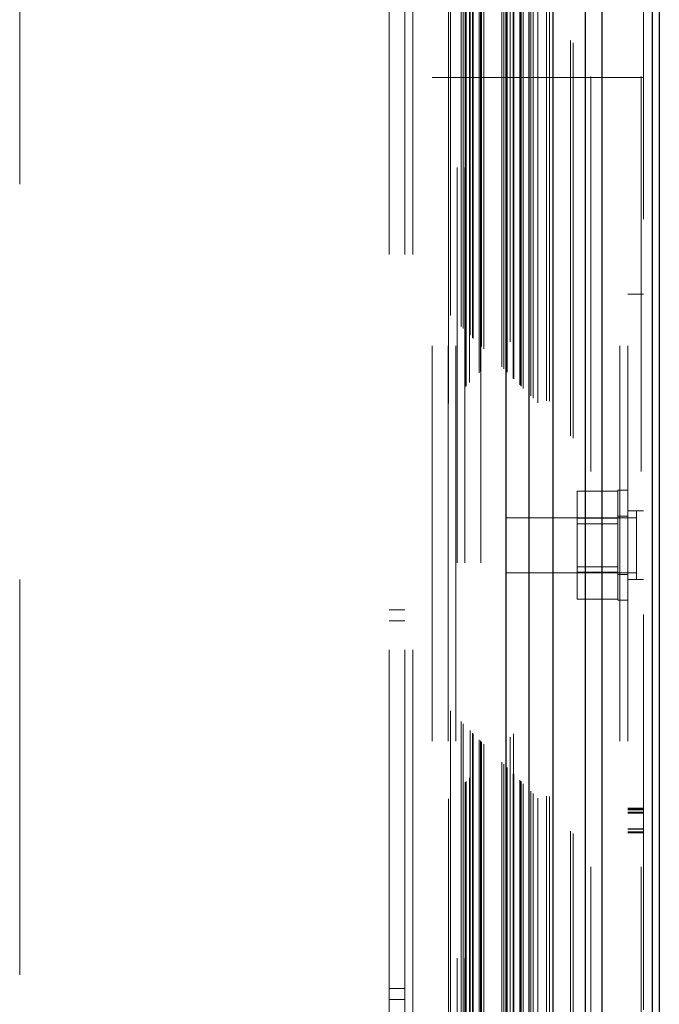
# Model space of a CAD drawing. Header units: inches. Extents: x 0.2 to 10.8, y 0.2 to 8.2.
# Tile 69 of 145: x 4.664 to 4.826, y 3.347 to 3.596. Entities that reach past the tile are written whole.
import ezdxf

# ---------------------------------------------------------------- set-up
doc = ezdxf.new("R2010")
doc.units = ezdxf.units.IN
doc.header["$MEASUREMENT"] = 0
doc.linetypes.add('HIDDEN', pattern=[0.07500000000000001, 0.05, -0.025])

msp = doc.modelspace()

# ---------------------------------------------------------------- linework, layer by layer
at = {"color": 7, "linetype": 'HIDDEN', "lineweight": 18}
for p, q in [((4.821672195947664, 3.081751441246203), (4.821672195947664, 5.044850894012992)), ((4.82225798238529, 5.045637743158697), (4.82225798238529, 3.081751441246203)), ((4.807540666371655, 3.081751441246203), (4.807540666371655, 5.038695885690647)), ((4.808954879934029, 3.081751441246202), (4.808954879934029, 5.038868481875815)), ((4.803816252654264, 3.090840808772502), (4.803816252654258, 5.029873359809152)), ((4.804432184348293, 3.090234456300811), (4.804432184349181, 5.030481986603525)), ((4.795481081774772, 3.09915438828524), (4.795481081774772, 5.021559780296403)), ((4.793742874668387, 3.100911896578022), (4.793742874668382, 5.019801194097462)), ((4.794346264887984, 3.100310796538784), (4.794346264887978, 5.020403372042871)), ((4.797725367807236, 3.099687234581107), (4.797725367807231, 5.021026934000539)), ((4.798480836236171, 3.099615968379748), (4.798480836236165, 5.021098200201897)), ((4.790932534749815, 3.10371774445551), (4.79093253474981, 5.016987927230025)), ((4.791204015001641, 3.103453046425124), (4.791204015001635, 5.017261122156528)), ((4.791303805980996, 3.103353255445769), (4.79130380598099, 5.017360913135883)), ((4.791846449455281, 3.102810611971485), (4.791846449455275, 5.017903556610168)), ((4.787768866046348, 3.106888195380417), (4.787768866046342, 5.013825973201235)), ((4.788518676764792, 5.014573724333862), (4.788518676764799, 3.106142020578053)), ((4.789314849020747, 3.105342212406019), (4.789314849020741, 5.015371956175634)), ((4.789404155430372, 5.015462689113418), (4.789404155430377, 3.105251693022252)), ((4.789424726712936, 3.105210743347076), (4.789424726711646, 5.015503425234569)), ((4.786413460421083, 3.108243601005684), (4.786413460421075, 5.012470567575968)), ((4.786900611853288, 3.107756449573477), (4.786900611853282, 5.012957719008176)), ((4.787455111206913, 5.013539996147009), (4.787455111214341, 3.107174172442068)), ((4.780681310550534, 5.006745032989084), (4.780681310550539, 3.113949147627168)), ((4.780713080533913, 3.113943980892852), (4.780713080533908, 5.006770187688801)), ((4.780990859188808, 3.113666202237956), (4.780990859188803, 5.007047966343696)), ((4.780990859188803, 5.007047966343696), (4.780990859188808, 3.113666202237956)), ((4.781268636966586, 3.113388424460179), (4.781268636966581, 5.007325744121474)), ((4.781824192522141, 3.112832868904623), (4.781824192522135, 5.007881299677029)), ((4.778213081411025, 5.004270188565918), (4.778213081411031, 3.116443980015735)), ((4.778405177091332, 3.116251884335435), (4.778405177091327, 5.004462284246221)), ((4.779024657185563, 3.115632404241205), (4.779024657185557, 5.005081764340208)), ((4.779185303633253, 3.115471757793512), (4.779185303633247, 5.005242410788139)), ((4.779185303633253, 3.115471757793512), (4.779185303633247, 5.005242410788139)), ((4.776144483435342, 3.118512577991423), (4.776144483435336, 5.002201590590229)), ((4.776659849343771, 3.117997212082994), (4.776659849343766, 5.002716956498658)), ((4.777131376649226, 5.003201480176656), (4.777131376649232, 3.117513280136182)), ((4.772931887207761, 4.998988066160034), (4.772931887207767, 3.121726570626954)), ((4.77341751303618, 3.121239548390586), (4.773417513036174, 4.999474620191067)), ((4.757869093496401, 3.136695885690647), (4.757869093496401, 4.983973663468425)), ((4.761869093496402, 3.136695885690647), (4.761869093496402, 4.983973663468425)), ((4.763869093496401, 3.136695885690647), (4.763869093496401, 4.983973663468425)), ((4.763869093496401, 3.136695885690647), (4.763869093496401, 4.983973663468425)), ((4.775086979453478, 4.958662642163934), (4.775086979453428, 3.162051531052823)), ((4.775086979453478, 4.958662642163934), (4.775086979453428, 3.162051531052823)), ((4.777086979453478, 4.958662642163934), (4.777086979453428, 3.162051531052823)), ((4.781086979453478, 4.958662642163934), (4.781086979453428, 3.162051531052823)), ((4.664420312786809, 4.854495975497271), (4.664420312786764, 3.266218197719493)), ((4.768813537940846, 3.213584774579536), (4.768813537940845, 3.581473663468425)), ((4.768813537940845, 3.581473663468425), (4.772813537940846, 3.581473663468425)), ((4.772813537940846, 3.213584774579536), (4.772813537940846, 3.581473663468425)), ((4.774813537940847, 3.581473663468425), (4.772813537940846, 3.581473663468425)), ((4.774813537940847, 3.213584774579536), (4.774813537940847, 3.581473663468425)), ((4.774813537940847, 3.213584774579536), (4.774813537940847, 3.581473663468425)), ((4.816257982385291, 3.581473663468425), (4.774813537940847, 3.581473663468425)), ((4.816257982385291, 3.213584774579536), (4.816257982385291, 3.581473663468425)), ((4.82225798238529, 3.581473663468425), (4.816257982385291, 3.581473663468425)), ((4.816257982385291, 3.213584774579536), (4.816257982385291, 3.581473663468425)), ((4.81825798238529, 3.213584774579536), (4.81825798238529, 3.581473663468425)), ((4.82225798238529, 3.526647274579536), (4.81825798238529, 3.526647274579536)), ((4.81575798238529, 3.449251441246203), (4.81575798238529, 3.47702921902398)), ((4.81825798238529, 3.47702921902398), (4.81575798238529, 3.47702921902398)), ((4.81575798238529, 3.476804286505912), (4.805480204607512, 3.476804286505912)), ((4.805480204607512, 3.476804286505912), (4.805480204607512, 3.469972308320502)), ((4.787535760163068, 3.470084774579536), (4.787535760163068, 3.456195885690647)), ((4.820521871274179, 3.470084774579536), (4.787535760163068, 3.470084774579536)), ((4.81575798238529, 3.469972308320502), (4.805480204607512, 3.469972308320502)), ((4.805480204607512, 3.469972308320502), (4.805480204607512, 3.456308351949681)), ((4.81825798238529, 3.470501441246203), (4.81575798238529, 3.470501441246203)), ((4.82225798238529, 3.471820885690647), (4.81825798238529, 3.471820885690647)), ((4.820521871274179, 3.471820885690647), (4.820521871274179, 3.454459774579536)), ((4.81575798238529, 3.468581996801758), (4.805480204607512, 3.468581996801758)), ((4.805480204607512, 3.457698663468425), (4.81575798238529, 3.457698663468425)), ((4.787535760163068, 3.456195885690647), (4.820521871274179, 3.456195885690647)), ((4.81575798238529, 3.456308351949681), (4.805480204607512, 3.456308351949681)), ((4.805480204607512, 3.456308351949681), (4.805480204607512, 3.44947637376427)), ((4.81575798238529, 3.45577921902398), (4.81825798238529, 3.45577921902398)), ((4.82225798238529, 3.454459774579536), (4.81825798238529, 3.454459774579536)), ((4.81575798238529, 3.44947637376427), (4.805480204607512, 3.44947637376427)), ((4.81575798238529, 3.449251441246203), (4.81825798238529, 3.449251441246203)), ((4.761869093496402, 3.446834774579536), (4.757869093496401, 3.446834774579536)), ((4.757869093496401, 3.444056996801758), (4.761869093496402, 3.444056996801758)), ((4.82225798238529, 3.396607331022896), (4.81825798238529, 3.396607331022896)), ((4.82225798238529, 3.396340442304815), (4.81825798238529, 3.396340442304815)), ((4.82225798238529, 3.396180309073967), (4.81825798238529, 3.396180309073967)), ((4.82225798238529, 3.39563345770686), (4.81825798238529, 3.39563345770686)), ((4.82225798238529, 3.395347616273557), (4.81825798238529, 3.395347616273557)), ((4.82225798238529, 3.391290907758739), (4.81825798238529, 3.391290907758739)), ((4.82225798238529, 3.390607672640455), (4.81825798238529, 3.390607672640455)), ((4.81825798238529, 3.390462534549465), (4.82225798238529, 3.390462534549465)), ((4.82225798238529, 3.390351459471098), (4.81825798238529, 3.390351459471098)), ((4.757869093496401, 3.351001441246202), (4.761869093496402, 3.351001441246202)), ((4.757869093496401, 3.348223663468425), (4.761869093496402, 3.348223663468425))]:
    msp.add_line(p, q, dxfattribs=at)
at = {"color": 7, "linetype": 'Continuous', "lineweight": 25}
for p, q in [((4.82450062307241, 3.081751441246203), (4.82450062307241, 5.044850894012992)), ((4.82625798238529, 5.045637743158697), (4.82625798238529, 3.081751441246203)), ((4.807540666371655, 3.081751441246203), (4.807540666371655, 5.038695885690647)), ((4.811783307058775, 3.081751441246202), (4.811783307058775, 5.038868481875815)), ((4.799420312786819, 3.099154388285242), (4.799420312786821, 5.021559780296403)), ((4.793363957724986, 3.105210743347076), (4.793363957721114, 5.015503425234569)), ((4.787455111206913, 5.013539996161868), (4.787455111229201, 3.107174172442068))]:
    msp.add_line(p, q, dxfattribs=at)
at = {"color": 7, "linetype": 'HIDDEN', "lineweight": 18}
for points, knots in [([(4.777346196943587, 5.003404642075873), (4.777347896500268, 4.999115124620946), (4.77735172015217, 4.989464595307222), (4.777349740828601, 4.974363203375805), (4.777348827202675, 4.958271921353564), (4.777349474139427, 4.935052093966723), (4.777349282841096, 4.904777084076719), (4.777349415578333, 4.835109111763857), (4.777349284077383, 4.698160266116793), (4.777349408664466, 4.431270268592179), (4.777349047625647, 4.024056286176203), (4.777350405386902, 3.604116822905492), (4.777348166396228, 3.317977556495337), (4.777349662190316, 3.208257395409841), (4.777348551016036, 3.182214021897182), (4.777350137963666, 3.159820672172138), (4.777351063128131, 3.141754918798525), (4.777345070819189, 3.129080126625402), (4.777339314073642, 3.12118559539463), (4.777332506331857, 3.117540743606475), (4.777332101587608, 3.117324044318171)], [0, 0, 0, 0, 0.006822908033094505, 0.01535013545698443, 0.0240202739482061, 0.03241770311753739, 0.05228359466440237, 0.07217570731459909, 0.143231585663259, 0.2701144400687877, 0.4966909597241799, 0.7909461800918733, 0.9380701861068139, 0.9518240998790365, 0.9654670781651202, 0.9794947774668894, 0.9874429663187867, 0.9942024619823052, 0.9996553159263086, 1, 1, 1, 1]), ([(4.81825798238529, 3.391417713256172), (4.818924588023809, 3.391419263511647), (4.820257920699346, 3.39142236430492), (4.821591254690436, 3.391419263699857), (4.82225798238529, 3.391417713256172)], [0, 0, 0, 0, 0.4999544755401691, 0.9999999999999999, 0.9999999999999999, 0.9999999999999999, 0.9999999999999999])]:
    msp.add_open_spline(points, degree=3, knots=knots, dxfattribs=at)

doc.saveas('drawing.dxf')
